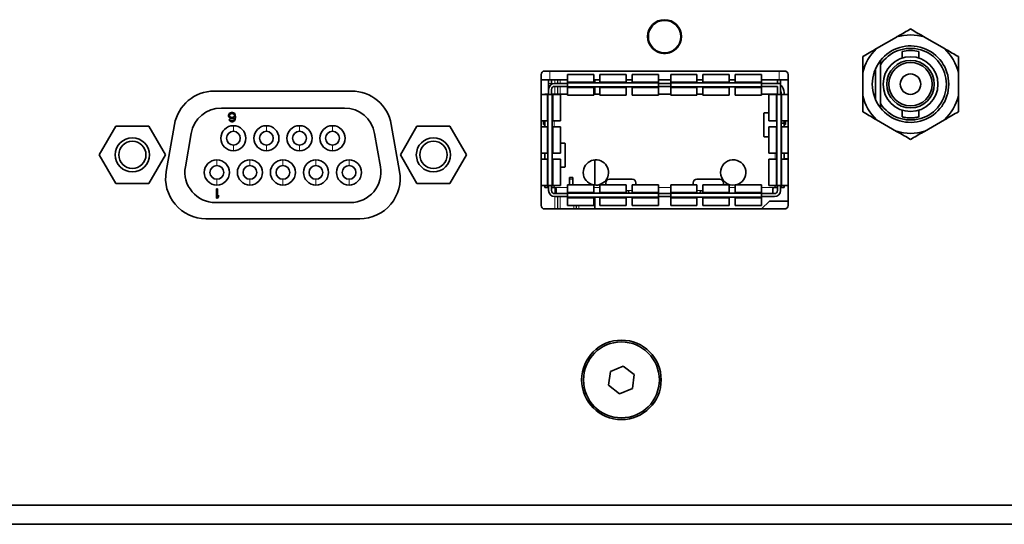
# Model space of a CAD drawing. Header units: millimetres. Extents: x 0 to 1118, y 0 to 864.
# Tile 169 of 200: x 896 to 923, y 450 to 464. Entities that reach past the tile are written whole.
import ezdxf

# ---------------------------------------------------------------- set-up
doc = ezdxf.new("R2010")
doc.units = ezdxf.units.MM

msp = doc.modelspace()

# ---------------------------------------------------------------- linework, layer by layer
at = {"color": 7, "linetype": 'Continuous', "lineweight": 18}
for p, q in [((913.227, 464.286), (913.227, 464.286)), ((913.254, 464.305), (913.256, 464.299)), ((913.302, 464.325), (913.297, 464.33)), ((913.327, 464.344), (913.327, 464.344)), ((913.971, 463.972), (913.972, 463.972)), ((913.975, 463.939), (913.969, 463.94)), ((913.969, 463.887), (913.975, 463.889)), ((913.971, 463.856), (913.972, 463.856)), ((913.227, 463.542), (913.227, 463.542)), ((913.256, 463.529), (913.254, 463.523)), ((913.297, 463.498), (913.302, 463.502)), ((913.327, 463.484), (913.327, 463.484)), ((910.333, 462.717), (910.333, 462.959)), ((916.683, 462.717), (916.683, 462.959)), ((910.301, 462.617), (910.384, 462.617)), ((910.477, 462.717), (910.477, 462.617)), ((910.544, 462.617), (910.544, 462.717)), ((910.556, 462.717), (910.556, 462.617)), ((910.623, 462.617), (910.623, 462.717)), ((910.826, 462.657), (911.553, 462.657)), ((911.719, 462.657), (912.446, 462.657)), ((912.613, 462.657), (913.339, 462.657)), ((913.679, 462.657), (914.406, 462.657)), ((914.573, 462.657), (915.299, 462.657)), ((915.466, 462.657), (916.193, 462.657)), ((910.477, 462.534), (910.477, 462.317)), ((910.544, 462.317), (910.544, 462.534)), ((910.556, 462.534), (910.556, 462.317)), ((910.623, 462.317), (910.623, 462.534)), ((911.553, 462.494), (910.826, 462.494)), ((912.446, 462.494), (911.719, 462.494)), ((913.339, 462.494), (912.613, 462.494)), ((914.406, 462.494), (913.679, 462.494)), ((915.299, 462.494), (914.573, 462.494)), ((916.193, 462.494), (915.466, 462.494)), ((910.26, 461.581), (910.26, 462.307)), ((910.425, 462.307), (910.425, 461.581)), ((910.451, 462.317), (910.451, 462.307)), ((916.568, 462.307), (916.568, 462.317)), ((916.594, 461.581), (916.594, 462.307)), ((916.758, 462.307), (916.758, 461.581)), ((910.451, 461.581), (910.451, 461.414)), ((901.579, 461.447), (901.579, 461.291)), ((902.493, 461.447), (902.493, 461.291)), ((903.408, 461.447), (903.408, 461.291)), ((904.322, 461.447), (904.322, 461.291)), ((910.26, 460.687), (910.26, 461.414)), ((910.425, 461.414), (910.425, 460.687)), ((916.594, 460.687), (916.594, 461.414)), ((916.758, 461.414), (916.758, 460.687)), ((901.579, 460.91), (901.579, 460.753)), ((902.493, 460.91), (902.493, 460.753)), ((903.408, 460.91), (903.408, 460.753)), ((904.322, 460.91), (904.322, 460.753)), ((901.122, 460.499), (901.122, 460.342)), ((902.036, 460.499), (902.036, 460.342)), ((902.95, 460.499), (902.95, 460.342)), ((903.865, 460.499), (903.865, 460.342)), ((904.779, 460.499), (904.779, 460.342)), ((910.26, 459.794), (910.26, 460.521)), ((910.425, 460.521), (910.425, 459.794)), ((916.568, 460.521), (916.568, 460.687)), ((916.594, 459.794), (916.594, 460.521)), ((916.758, 460.521), (916.758, 459.794)), ((901.122, 459.961), (901.122, 459.805)), ((902.036, 459.961), (902.036, 459.805)), ((902.95, 459.961), (902.95, 459.805)), ((903.865, 459.961), (903.865, 459.805)), ((904.779, 459.961), (904.779, 459.805)), ((910.884, 459.971), (910.968, 459.971)), ((910.451, 459.794), (910.451, 459.734)), ((910.468, 459.734), (910.826, 459.734)), ((910.477, 459.732), (910.477, 459.567)), ((910.826, 459.607), (911.553, 459.607)), ((911.553, 459.734), (911.719, 459.734)), ((911.719, 459.607), (912.446, 459.607)), ((912.613, 459.651), (912.446, 459.651)), ((912.613, 459.607), (913.339, 459.607)), ((913.339, 459.734), (913.679, 459.734)), ((913.679, 459.607), (914.406, 459.607)), ((914.573, 459.651), (914.406, 459.651)), ((914.573, 459.607), (915.299, 459.607)), ((915.299, 459.734), (915.466, 459.734)), ((915.466, 459.607), (916.193, 459.607)), ((916.193, 459.734), (916.551, 459.734)), ((916.568, 459.734), (916.568, 459.794)), ((910.477, 459.484), (910.477, 459.142)), ((910.544, 459.142), (910.544, 459.484)), ((910.556, 459.484), (910.556, 459.142)), ((910.623, 459.142), (910.623, 459.484)), ((911.553, 459.444), (910.826, 459.444)), ((912.446, 459.444), (911.719, 459.444)), ((913.339, 459.444), (912.613, 459.444)), ((914.406, 459.444), (913.679, 459.444)), ((915.299, 459.444), (914.573, 459.444)), ((916.193, 459.444), (915.466, 459.444)), ((910.996, 459.242), (910.996, 459.142)), ((911.063, 459.142), (911.063, 459.242)), ((911.075, 459.242), (911.075, 459.142)), ((911.142, 459.142), (911.142, 459.242))]:
    msp.add_line(p, q, dxfattribs=at)
at = {"color": 7, "linetype": 'Continuous', "lineweight": 35}
for p, q in [((919.931, 463.901), (919.378, 463.582)), ((921.254, 463.582), (920.701, 463.901)), ((920.083, 463.499), (920.083, 463.317)), ((920.549, 463.317), (920.549, 463.5)), ((919.483, 463.248), (919.483, 463.133)), ((916.827, 462.959), (910.194, 462.959)), ((918.993, 462.915), (918.993, 462.276)), ((919.349, 463.026), (919.349, 462.165)), ((919.483, 463.133), (919.483, 462.058)), ((921.639, 462.276), (921.639, 462.915)), ((910.094, 462.859), (910.094, 459.242)), ((910.333, 462.717), (910.094, 462.717)), ((910.301, 462.617), (910.301, 462.717)), ((910.301, 462.451), (910.301, 462.617)), ((910.826, 462.717), (910.333, 462.717)), ((910.384, 462.617), (910.384, 462.717)), ((910.384, 462.595), (910.384, 462.617)), ((910.826, 462.617), (910.468, 462.617)), ((911.553, 462.859), (910.826, 462.859)), ((910.826, 462.859), (910.826, 462.657)), ((910.826, 462.657), (910.826, 462.632)), ((910.826, 462.632), (913.339, 462.632)), ((910.826, 462.632), (910.826, 462.519)), ((911.553, 462.657), (911.553, 462.859)), ((911.719, 462.717), (911.553, 462.717)), ((911.553, 462.632), (911.553, 462.657)), ((911.576, 462.717), (911.576, 462.632)), ((912.446, 462.859), (911.719, 462.859)), ((911.719, 462.859), (911.719, 462.657)), ((911.719, 462.657), (911.719, 462.632)), ((912.446, 462.657), (912.446, 462.859)), ((912.613, 462.717), (912.446, 462.717)), ((912.446, 462.632), (912.446, 462.657)), ((913.339, 462.859), (912.613, 462.859)), ((912.613, 462.859), (912.613, 462.657)), ((912.613, 462.657), (912.613, 462.632)), ((913.339, 462.657), (913.339, 462.859)), ((913.679, 462.717), (913.339, 462.717)), ((913.339, 462.657), (913.339, 462.632)), ((913.339, 462.519), (913.339, 462.632)), ((913.679, 462.617), (913.339, 462.617)), ((914.406, 462.859), (913.679, 462.859)), ((913.679, 462.859), (913.679, 462.657)), ((913.679, 462.657), (913.679, 462.632)), ((913.679, 462.632), (913.679, 462.519)), ((913.679, 462.632), (916.193, 462.632)), ((914.406, 462.657), (914.406, 462.859)), ((914.573, 462.717), (914.406, 462.717)), ((914.406, 462.632), (914.406, 462.657)), ((915.299, 462.859), (914.573, 462.859)), ((914.573, 462.859), (914.573, 462.657)), ((914.573, 462.657), (914.573, 462.632)), ((915.299, 462.657), (915.299, 462.859)), ((915.466, 462.717), (915.299, 462.717)), ((915.299, 462.632), (915.299, 462.657)), ((916.193, 462.859), (915.466, 462.859)), ((915.466, 462.859), (915.466, 462.657)), ((915.466, 462.657), (915.466, 462.632)), ((916.193, 462.657), (916.193, 462.859)), ((916.683, 462.717), (916.193, 462.717)), ((916.193, 462.657), (916.193, 462.632)), ((916.193, 462.519), (916.193, 462.632)), ((916.718, 462.617), (916.193, 462.617)), ((916.634, 462.617), (916.634, 462.717)), ((916.927, 462.717), (916.683, 462.717)), ((916.718, 462.717), (916.718, 462.617)), ((916.718, 462.307), (916.718, 462.617)), ((916.927, 459.242), (916.927, 462.859)), ((904.849, 462.406), (901.05, 462.406)), ((910.301, 462.451), (910.301, 462.307)), ((910.384, 462.307), (910.384, 462.451)), ((910.826, 462.534), (910.468, 462.534)), ((910.826, 462.519), (913.339, 462.519)), ((910.826, 462.494), (910.826, 462.519)), ((910.826, 462.494), (910.826, 462.292)), ((911.553, 462.494), (911.553, 462.519)), ((911.553, 462.292), (911.553, 462.494)), ((911.576, 462.519), (911.576, 462.317)), ((911.719, 462.519), (911.719, 462.494)), ((911.719, 462.494), (911.719, 462.292)), ((912.446, 462.494), (912.446, 462.519)), ((912.446, 462.292), (912.446, 462.494)), ((912.613, 462.519), (912.613, 462.494)), ((912.613, 462.494), (912.613, 462.292)), ((913.679, 462.534), (913.339, 462.534)), ((913.339, 462.519), (913.339, 462.494)), ((913.339, 462.494), (913.339, 462.292)), ((913.679, 462.519), (916.193, 462.519)), ((913.679, 462.494), (913.679, 462.519)), ((913.679, 462.494), (913.679, 462.292)), ((914.406, 462.494), (914.406, 462.519)), ((914.406, 462.292), (914.406, 462.494)), ((914.573, 462.519), (914.573, 462.494)), ((914.573, 462.494), (914.573, 462.292)), ((915.299, 462.494), (915.299, 462.519)), ((915.299, 462.292), (915.299, 462.494)), ((915.466, 462.519), (915.466, 462.494)), ((915.466, 462.494), (915.466, 462.292)), ((916.634, 462.534), (916.193, 462.534)), ((916.193, 462.519), (916.193, 462.494)), ((916.193, 462.494), (916.193, 462.292)), ((916.634, 462.534), (916.634, 462.307)), ((916.734, 462.342), (916.718, 462.342)), ((916.734, 462.307), (916.734, 462.367)), ((916.818, 462.367), (916.818, 462.307)), ((910.26, 462.307), (910.094, 462.307)), ((910.201, 462.317), (910.284, 462.317)), ((910.201, 462.307), (910.201, 462.317)), ((910.26, 462.307), (910.284, 462.307)), ((910.284, 462.317), (910.284, 462.307)), ((910.284, 462.317), (910.301, 462.317)), ((910.284, 459.794), (910.284, 462.307)), ((910.401, 462.307), (910.284, 462.307)), ((910.384, 462.317), (910.451, 462.317)), ((910.401, 459.794), (910.401, 462.307)), ((910.401, 462.307), (910.425, 462.307)), ((910.425, 462.307), (910.626, 462.307)), ((910.826, 462.317), (910.451, 462.317)), ((910.626, 461.581), (910.626, 462.307)), ((910.826, 462.292), (911.553, 462.292)), ((911.719, 462.317), (911.553, 462.317)), ((911.719, 462.292), (912.446, 462.292)), ((912.613, 462.292), (913.339, 462.292)), ((913.679, 462.317), (913.339, 462.317)), ((913.679, 462.292), (914.406, 462.292)), ((914.573, 462.317), (914.406, 462.317)), ((914.573, 462.292), (915.299, 462.292)), ((915.466, 462.292), (916.193, 462.292)), ((916.568, 462.317), (916.193, 462.317)), ((916.393, 462.307), (916.393, 461.581)), ((916.594, 462.307), (916.393, 462.307)), ((916.568, 462.317), (916.634, 462.317)), ((916.594, 462.307), (916.618, 462.307)), ((916.734, 462.307), (916.618, 462.307)), ((916.618, 459.794), (916.618, 462.307)), ((916.734, 459.794), (916.734, 462.307)), ((916.734, 462.307), (916.758, 462.307)), ((916.758, 462.307), (916.927, 462.307)), ((919.483, 462.058), (919.483, 461.943)), ((901.247, 461.933), (904.654, 461.933)), ((901.458, 461.768), (901.474, 461.79)), ((901.474, 461.79), (901.501, 461.806)), ((901.501, 461.806), (901.527, 461.811)), ((901.506, 461.779), (901.522, 461.784)), ((901.522, 461.784), (901.559, 461.784)), ((901.527, 461.811), (901.553, 461.811)), ((901.553, 461.811), (901.58, 461.806)), ((901.559, 461.784), (901.575, 461.779)), ((901.58, 461.806), (901.606, 461.79)), ((901.606, 461.79), (901.622, 461.768)), ((916.393, 461.801), (916.265, 461.801)), ((920.083, 461.874), (920.083, 461.692)), ((920.549, 461.691), (920.549, 461.874)), ((901.448, 461.741), (901.458, 461.768)), ((901.448, 461.714), (901.448, 461.741)), ((901.458, 461.687), (901.448, 461.714)), ((901.474, 461.671), (901.458, 461.687)), ((901.463, 461.6), (901.458, 461.617)), ((901.458, 461.617), (901.485, 461.617)), ((901.479, 461.579), (901.463, 461.6)), ((901.474, 461.736), (901.479, 461.752)), ((901.474, 461.719), (901.474, 461.736)), ((901.479, 461.703), (901.474, 461.719)), ((901.501, 461.655), (901.474, 461.671)), ((901.479, 461.752), (901.49, 461.768)), ((901.49, 461.692), (901.479, 461.703)), ((901.506, 461.563), (901.479, 461.579)), ((901.485, 461.617), (901.495, 461.6)), ((901.49, 461.768), (901.506, 461.779)), ((901.506, 461.682), (901.49, 461.692)), ((901.495, 461.6), (901.511, 461.59)), ((901.527, 461.649), (901.501, 461.655)), ((901.522, 461.676), (901.506, 461.682)), ((901.532, 461.557), (901.506, 461.563)), ((901.511, 461.59), (901.527, 461.584)), ((901.559, 461.676), (901.522, 461.676)), ((901.553, 461.649), (901.527, 461.649)), ((901.527, 461.584), (901.559, 461.584)), ((901.553, 461.557), (901.532, 461.557)), ((901.58, 461.655), (901.553, 461.649)), ((901.58, 461.563), (901.553, 461.557)), ((901.575, 461.682), (901.559, 461.676)), ((901.559, 461.584), (901.575, 461.59)), ((901.575, 461.779), (901.59, 461.768)), ((901.59, 461.692), (901.575, 461.682)), ((901.575, 461.59), (901.59, 461.6)), ((901.612, 461.676), (901.58, 461.655)), ((901.606, 461.579), (901.58, 461.563)), ((901.59, 461.768), (901.601, 461.752)), ((901.601, 461.703), (901.59, 461.692)), ((901.59, 461.6), (901.601, 461.617)), ((901.601, 461.752), (901.606, 461.736)), ((901.606, 461.719), (901.601, 461.703)), ((901.601, 461.617), (901.606, 461.633)), ((901.606, 461.736), (901.606, 461.719)), ((901.606, 461.633), (901.612, 461.665)), ((901.622, 461.6), (901.606, 461.579)), ((901.612, 461.665), (901.612, 461.676)), ((901.622, 461.768), (901.633, 461.741)), ((901.633, 461.628), (901.622, 461.6)), ((901.633, 461.741), (901.638, 461.703)), ((901.638, 461.665), (901.633, 461.628)), ((901.638, 461.703), (901.638, 461.665)), ((910.094, 461.581), (910.26, 461.581)), ((910.164, 461.484), (910.164, 461.581)), ((910.201, 461.581), (910.201, 461.414)), ((910.26, 461.581), (910.284, 461.581)), ((910.401, 461.581), (910.425, 461.581)), ((910.425, 461.581), (910.626, 461.581)), ((916.256, 461.177), (916.256, 461.757)), ((916.393, 461.581), (916.594, 461.581)), ((916.594, 461.581), (916.618, 461.581)), ((916.758, 461.581), (916.734, 461.581)), ((916.734, 461.517), (916.818, 461.517)), ((916.758, 461.581), (916.927, 461.581)), ((916.818, 461.581), (916.818, 461.517)), ((916.818, 461.414), (916.818, 461.517)), ((916.854, 461.484), (916.854, 461.581)), ((919.378, 461.609), (919.931, 461.29)), ((920.701, 461.29), (921.254, 461.609)), ((898.327, 461.431), (897.87, 460.639)), ((899.241, 461.431), (898.327, 461.431)), ((899.698, 460.639), (899.241, 461.431)), ((899.951, 461.483), (899.722, 460.183)), ((906.178, 460.183), (905.948, 461.483)), ((906.658, 461.431), (906.201, 460.639)), ((907.572, 461.431), (906.658, 461.431)), ((908.029, 460.639), (907.572, 461.431)), ((910.26, 461.414), (910.094, 461.414)), ((910.201, 461.484), (910.164, 461.484)), ((910.284, 461.414), (910.26, 461.414)), ((910.425, 461.414), (910.401, 461.414)), ((910.626, 461.414), (910.425, 461.414)), ((910.626, 460.687), (910.626, 461.414)), ((916.393, 461.414), (916.393, 460.687)), ((916.594, 461.414), (916.393, 461.414)), ((916.618, 461.414), (916.594, 461.414)), ((916.734, 461.414), (916.758, 461.414)), ((916.927, 461.414), (916.758, 461.414)), ((916.818, 461.484), (916.854, 461.484)), ((900.251, 460.312), (900.413, 461.234)), ((905.488, 461.234), (905.65, 460.312)), ((910.753, 460.967), (910.626, 460.967)), ((916.265, 461.134), (916.393, 461.134)), ((910.763, 460.924), (910.763, 460.344)), ((897.87, 460.639), (898.327, 459.848)), ((899.241, 459.848), (899.698, 460.639)), ((906.201, 460.639), (906.658, 459.848)), ((907.572, 459.848), (908.029, 460.639)), ((910.094, 460.687), (910.26, 460.687)), ((910.26, 460.521), (910.094, 460.521)), ((910.201, 460.687), (910.201, 460.521)), ((910.26, 460.687), (910.284, 460.687)), ((910.284, 460.521), (910.26, 460.521)), ((910.401, 460.687), (910.425, 460.687)), ((910.425, 460.521), (910.401, 460.521)), ((910.425, 460.687), (910.626, 460.687)), ((910.626, 460.521), (910.425, 460.521)), ((910.626, 459.794), (910.626, 460.521)), ((911.576, 460.499), (911.576, 459.802)), ((916.393, 460.687), (916.594, 460.687)), ((916.393, 460.521), (916.393, 459.794)), ((916.594, 460.521), (916.393, 460.521)), ((916.594, 460.687), (916.618, 460.687)), ((916.618, 460.521), (916.594, 460.521)), ((916.758, 460.687), (916.734, 460.687)), ((916.734, 460.521), (916.758, 460.521)), ((916.758, 460.687), (916.927, 460.687)), ((916.927, 460.521), (916.758, 460.521)), ((916.818, 460.521), (916.818, 460.687)), ((916.927, 460.526), (916.818, 460.526)), ((910.626, 460.301), (910.753, 460.301)), ((910.884, 460.014), (910.968, 460.014)), ((910.884, 459.971), (910.884, 460.014)), ((910.884, 459.809), (910.884, 459.971)), ((910.968, 459.971), (910.968, 460.014)), ((910.968, 459.971), (910.968, 459.809)), ((912.616, 459.967), (911.983, 459.967)), ((915.036, 459.967), (914.403, 459.967)), ((898.327, 459.848), (899.241, 459.848)), ((901.109, 459.441), (901.109, 459.695)), ((901.109, 459.695), (901.141, 459.695)), ((901.141, 459.695), (901.141, 459.484)), ((906.658, 459.848), (907.572, 459.848)), ((910.094, 459.794), (910.26, 459.794)), ((910.201, 459.734), (910.201, 459.794)), ((910.201, 459.734), (910.284, 459.734)), ((910.26, 459.794), (910.284, 459.794)), ((910.284, 459.794), (910.401, 459.794)), ((910.284, 459.794), (910.284, 459.734)), ((910.301, 459.734), (910.284, 459.734)), ((910.301, 459.794), (910.301, 459.651)), ((910.384, 459.651), (910.384, 459.794)), ((910.451, 459.734), (910.384, 459.734)), ((910.425, 459.794), (910.401, 459.794)), ((910.425, 459.794), (910.626, 459.794)), ((910.451, 459.734), (910.468, 459.734)), ((910.511, 459.573), (910.511, 459.691)), ((911.553, 459.809), (910.826, 459.809)), ((910.826, 459.809), (910.826, 459.607)), ((910.826, 459.607), (910.826, 459.582)), ((911.553, 459.607), (911.553, 459.809)), ((911.553, 459.582), (911.553, 459.607)), ((912.446, 459.809), (911.719, 459.809)), ((911.719, 459.809), (911.719, 459.607)), ((911.719, 459.607), (911.719, 459.582)), ((911.883, 459.867), (911.883, 459.809)), ((912.446, 459.607), (912.446, 459.809)), ((912.446, 459.582), (912.446, 459.607)), ((913.339, 459.809), (912.613, 459.809)), ((912.613, 459.809), (912.613, 459.607)), ((912.613, 459.607), (912.613, 459.582)), ((912.716, 459.809), (912.716, 459.867)), ((913.339, 459.607), (913.339, 459.809)), ((913.339, 459.607), (913.339, 459.582)), ((914.406, 459.809), (913.679, 459.809)), ((913.679, 459.809), (913.679, 459.607)), ((913.679, 459.607), (913.679, 459.582)), ((914.303, 459.867), (914.303, 459.809)), ((914.406, 459.607), (914.406, 459.809)), ((914.406, 459.582), (914.406, 459.607)), ((915.299, 459.809), (914.573, 459.809)), ((914.573, 459.809), (914.573, 459.607)), ((914.573, 459.607), (914.573, 459.582)), ((915.136, 459.809), (915.136, 459.867)), ((915.299, 459.607), (915.299, 459.809)), ((915.299, 459.582), (915.299, 459.607)), ((916.193, 459.809), (915.466, 459.809)), ((915.466, 459.809), (915.466, 459.607)), ((915.466, 459.607), (915.466, 459.582)), ((916.193, 459.607), (916.193, 459.809)), ((916.193, 459.607), (916.193, 459.582)), ((916.393, 459.794), (916.594, 459.794)), ((916.508, 459.691), (916.508, 459.573)), ((916.551, 459.734), (916.568, 459.734)), ((916.568, 459.734), (916.634, 459.734)), ((916.594, 459.794), (916.618, 459.794)), ((916.618, 459.794), (916.734, 459.794)), ((916.634, 459.794), (916.634, 459.651)), ((916.718, 459.651), (916.718, 459.794)), ((916.718, 459.734), (916.734, 459.734)), ((916.758, 459.794), (916.734, 459.794)), ((916.734, 459.734), (916.734, 459.794)), ((916.734, 459.734), (916.818, 459.734)), ((916.758, 459.794), (916.927, 459.794)), ((916.818, 459.734), (916.818, 459.794)), ((901.141, 459.441), (901.109, 459.441)), ((901.141, 459.484), (901.172, 459.522)), ((901.172, 459.478), (901.141, 459.441)), ((901.172, 459.522), (901.172, 459.478)), ((910.468, 459.567), (910.826, 459.567)), ((910.468, 459.484), (910.826, 459.484)), ((910.826, 459.582), (913.339, 459.582)), ((910.826, 459.582), (910.826, 459.469)), ((910.826, 459.469), (913.339, 459.469)), ((910.826, 459.444), (910.826, 459.469)), ((910.826, 459.444), (910.826, 459.242)), ((911.553, 459.469), (911.553, 459.444)), ((911.553, 459.242), (911.553, 459.444)), ((911.576, 459.469), (911.576, 459.142)), ((911.719, 459.444), (911.719, 459.469)), ((911.719, 459.444), (911.719, 459.242)), ((912.446, 459.469), (912.446, 459.444)), ((912.446, 459.242), (912.446, 459.444)), ((912.613, 459.444), (912.613, 459.469)), ((912.613, 459.444), (912.613, 459.242)), ((913.339, 459.469), (913.339, 459.582)), ((913.339, 459.567), (913.679, 459.567)), ((913.339, 459.484), (913.679, 459.484)), ((913.339, 459.469), (913.339, 459.444)), ((913.339, 459.444), (913.339, 459.242)), ((913.679, 459.582), (913.679, 459.469)), ((913.679, 459.582), (916.193, 459.582)), ((913.679, 459.469), (916.193, 459.469)), ((913.679, 459.444), (913.679, 459.469)), ((913.679, 459.444), (913.679, 459.242)), ((914.406, 459.469), (914.406, 459.444)), ((914.406, 459.242), (914.406, 459.444)), ((914.573, 459.444), (914.573, 459.469)), ((914.573, 459.444), (914.573, 459.242)), ((915.299, 459.469), (915.299, 459.444)), ((915.299, 459.242), (915.299, 459.444)), ((915.466, 459.444), (915.466, 459.469)), ((915.466, 459.444), (915.466, 459.242)), ((916.193, 459.469), (916.193, 459.582)), ((916.193, 459.567), (916.551, 459.567)), ((916.193, 459.484), (916.551, 459.484)), ((916.193, 459.469), (916.193, 459.444)), ((916.193, 459.444), (916.193, 459.242)), ((916.193, 459.142), (916.41, 459.359)), ((916.41, 459.359), (916.927, 459.359)), ((904.816, 459.319), (901.084, 459.319)), ((910.194, 459.142), (916.827, 459.142)), ((910.826, 459.242), (911.553, 459.242)), ((911.719, 459.242), (912.446, 459.242)), ((912.613, 459.242), (913.339, 459.242)), ((913.679, 459.242), (914.406, 459.242)), ((914.573, 459.242), (915.299, 459.242)), ((915.466, 459.242), (916.193, 459.242)), ((900.821, 458.873), (905.078, 458.873)), ((912.367, 454.792), (912.011, 454.645)), ((912.672, 454.557), (912.367, 454.792)), ((912.011, 454.645), (911.96, 454.264)), ((912.621, 454.176), (912.672, 454.557)), ((911.96, 454.264), (912.266, 454.029)), ((912.266, 454.029), (912.621, 454.176)), ((855.25, 450.947), (947.25, 450.947)), ((855.25, 450.414), (947.25, 450.414))]:
    msp.add_line(p, q, dxfattribs=at)
at = {"color": 7, "linetype": 'Continuous', "lineweight": 18, "flags": 128}
for points in [[(913.229, 464.288), (913.229, 464.287), (913.227, 464.286)], [(913.327, 464.344), (913.325, 464.343), (913.324, 464.343)], [(913.971, 463.972), (913.972, 463.969), (913.972, 463.969)], [(913.229, 463.54), (913.229, 463.54), (913.227, 463.542)], [(913.324, 463.485), (913.325, 463.485), (913.327, 463.484)]]:
    msp.add_lwpolyline(points, dxfattribs=at)
at = {"color": 7, "linetype": 'Continuous', "lineweight": 35, "flags": 128}
msp.add_lwpolyline([(910.826, 459.571), (910.817, 459.569), (910.801, 459.567)], dxfattribs=at)
at = {"color": 7, "linetype": 'Continuous', "lineweight": 35}
for centre, radius in [((913.509, 463.914), 0.467), ((920.316, 462.596), 0.758), ((920.316, 462.596), 0.658), ((920.316, 462.596), 0.6), ((920.316, 462.596), 0.283), ((898.784, 460.639), 0.474), ((898.784, 460.639), 0.377), ((907.115, 460.639), 0.474), ((907.115, 460.639), 0.377), ((912.316, 454.411), 1.1), ((912.316, 454.411), 1.05)]:
    msp.add_circle(centre, radius, dxfattribs=at)
at = {"color": 7, "linetype": 'Continuous', "lineweight": 18}
for radius in [0.455, 0.439]:
    msp.add_circle((913.509, 463.914), radius, dxfattribs=at)
for centre, radius, start, end in [((913.509, 463.914), 0.466, 127.117, 232.883), ((912.687, 462.79), 1.59, 69.8274, 70.135), ((913.225, 464.296), 0.0167, 306.5519, 2.0557), ((913.259, 464.301), 0.00381, 212.0946, 250.8518), ((913.298, 464.324), 0.00381, 349.1482, 27.9054), ((913.319, 464.35), 0.0167, 237.945, 293.448), ((913.509, 463.914), 0.466, 7.117, 112.883), ((912.946, 465.187), 1.59, 309.8274, 310.135), ((913.982, 463.968), 0.0167, 186.552, 242.054), ((913.982, 463.86), 0.0167, 117.9472, 173.448), ((913.969, 463.936), 0.00381, 92.0946, 130.8518), ((913.969, 463.891), 0.00381, 229.1482, 267.9054), ((912.685, 465.043), 1.596, 289.8656, 290.172), ((913.225, 463.531), 0.0167, 357.9444, 53.4481), ((913.298, 463.504), 0.00381, 332.0946, 10.8518), ((913.319, 463.477), 0.0167, 66.5519, 122.0558)]:
    msp.add_arc(centre, radius, start, end, dxfattribs=at)
at = {"color": 7, "linetype": 'Continuous', "lineweight": 35}
for centre, radius, start, end in [((913.509, 463.914), 0.466, 247.117, 352.883), ((920.316, 462.596), 1.361, 73.5697, 106.4303), ((920.316, 462.596), 1.361, 133.5697, 166.4303), ((920.316, 462.596), 1.058, 218.0567, 141.9433), ((920.316, 462.596), 0.992, 212.8244, 147.1756), ((920.316, 462.596), 0.933, 75.7188, 104.4777), ((920.316, 462.596), 1.361, 13.5697, 46.4303), ((920.316, 462.596), 1.058, 142.4503, 218.0567), ((910.194, 462.859), 0.1, 90, 180), ((916.827, 462.859), 0.1, 0, 90), ((910.468, 462.451), 0.167, 90, 180), ((901.05, 461.289), 1.117, 90, 170), ((904.849, 461.289), 1.117, 10, 90), ((910.468, 462.451), 0.0833, 90, 180), ((916.568, 462.367), 0.167, 66.4218, 90), ((916.568, 462.367), 0.25, 0, 53.1301), ((916.568, 462.367), 0.167, 0, 25.8419), ((920.316, 462.596), 1.361, 193.5697, 226.4303), ((920.316, 462.596), 1.361, 313.5697, 346.4303), ((901.247, 461.087), 0.847, 90, 170), ((904.654, 461.087), 0.847, 10, 90), ((916.311, 461.767), 0.0562, 143.9899, 190.5357), ((901.579, 461.1), 0.347, 90, 270), ((901.579, 461.1), 0.191, 90, 270), ((901.579, 461.1), 0.347, 270, 90), ((901.579, 461.1), 0.191, 270, 90), ((902.493, 461.1), 0.347, 90, 270), ((902.493, 461.1), 0.191, 90, 270), ((902.493, 461.1), 0.347, 270, 90), ((902.493, 461.1), 0.191, 270, 90), ((903.408, 461.1), 0.347, 90, 270), ((903.408, 461.1), 0.191, 90, 270), ((903.408, 461.1), 0.347, 270, 90), ((903.408, 461.1), 0.191, 270, 90), ((904.322, 461.1), 0.347, 90, 270), ((904.322, 461.1), 0.191, 90, 270), ((904.322, 461.1), 0.347, 270, 90), ((904.322, 461.1), 0.191, 270, 90), ((920.316, 462.596), 1.361, 253.5697, 286.4303), ((910.707, 460.934), 0.0566, 349.5295, 35.6976), ((916.311, 461.167), 0.0562, 169.4643, 216.0101), ((901.122, 460.152), 0.347, 90, 270), ((901.122, 460.152), 0.347, 270, 90), ((902.036, 460.152), 0.347, 90, 270), ((902.036, 460.152), 0.347, 270, 90), ((902.95, 460.152), 0.347, 90, 270), ((902.95, 460.152), 0.347, 270, 90), ((903.865, 460.152), 0.347, 90, 270), ((903.865, 460.152), 0.347, 270, 90), ((904.779, 460.152), 0.347, 90, 270), ((904.779, 460.152), 0.347, 270, 90), ((911.609, 460.151), 0.35, 260.6825, 180), ((915.409, 460.151), 0.35, 282.5279, 180), ((900.821, 459.989), 1.117, 170, 270), ((901.084, 460.165), 0.847, 170, 270), ((901.122, 460.152), 0.19, 90, 270), ((901.122, 460.152), 0.19, 270, 90), ((902.036, 460.152), 0.19, 90, 270), ((902.036, 460.152), 0.19, 270, 90), ((902.95, 460.152), 0.19, 90, 270), ((902.95, 460.152), 0.19, 270, 90), ((903.865, 460.152), 0.19, 90, 270), ((903.865, 460.152), 0.19, 270, 90), ((904.779, 460.152), 0.19, 90, 270), ((904.779, 460.152), 0.19, 270, 90), ((904.816, 460.165), 0.847, 270, 10), ((905.078, 459.989), 1.117, 270, 10), ((910.707, 460.334), 0.0566, 324.3024, 10.4705), ((911.609, 460.151), 0.35, 180, 257.4721), ((915.409, 460.151), 0.35, 180, 279.3175), ((911.983, 459.867), 0.1, 90, 180), ((912.616, 459.867), 0.1, 0, 90), ((914.403, 459.867), 0.1, 90, 180), ((915.036, 459.867), 0.1, 360, 90), ((910.468, 459.651), 0.167, 180, 270), ((910.468, 459.651), 0.0833, 180, 270), ((916.551, 459.651), 0.167, 270, 0), ((916.551, 459.651), 0.0833, 270, 0), ((910.194, 459.242), 0.1, 180, 270), ((916.827, 459.242), 0.1, 270, 0)]:
    msp.add_arc(centre, radius, start, end, dxfattribs=at)
at = {"color": 7, "linetype": 'Continuous', "lineweight": 18}
for centre, major_axis, start_param, end_param in [((913.509, 463.913), (-0.231, 0.4), 6.225992, 6.340379), ((913.508, 463.914), (0.462, 0), 6.225992, 6.340379), ((913.509, 463.915), (0.231, 0.4), 3.084399, 3.198786)]:
    msp.add_ellipse(centre, major_axis=major_axis, ratio=0.999578, start_param=start_param, end_param=end_param, dxfattribs=at)
for points, knots in [([(913.258, 464.298), (913.256, 464.296), (913.252, 464.294), (913.247, 464.29), (913.242, 464.287), (913.237, 464.283), (913.235, 464.283), (913.235, 464.283), (913.235, 464.283)], [0, 0, 0, 0, 0.106203, 0.213089, 0.349307, 0.572631, 0.997278, 1, 1, 1, 1]), ([(913.307, 464.339), (913.309, 464.337), (913.31, 464.335), (913.309, 464.332), (913.308, 464.329), (913.306, 464.328), (913.305, 464.327), (913.304, 464.326), (913.302, 464.326), (913.302, 464.326), (913.302, 464.325)], [0, 0, 0, 0, 0.481674, 0.669596, 0.834049, 0.880384, 0.911463, 0.948744, 0.981439, 1, 1, 1, 1]), ([(913.326, 464.335), (913.325, 464.335), (913.325, 464.334), (913.32, 464.332), (913.315, 464.329), (913.309, 464.326), (913.305, 464.324), (913.302, 464.323), (913.302, 464.323)], [0, 0, 0, 0, 0.418026, 0.594815, 0.771695, 0.873161, 0.974276, 1, 1, 1, 1]), ([(913.965, 463.862), (913.965, 463.862), (913.965, 463.863), (913.965, 463.869), (913.965, 463.874), (913.966, 463.881), (913.966, 463.885), (913.966, 463.888), (913.966, 463.888)], [0, 0, 0, 0, 0.4180259, 0.5948154, 0.7716952, 0.8731613, 0.9742761, 1, 1, 1, 1]), ([(913.966, 463.888), (913.967, 463.9), (913.967, 463.917), (913.967, 463.933), (913.966, 463.939)], [0, 0, 0, 0, 0.655623, 1, 1, 1, 1]), ([(913.241, 463.527), (913.242, 463.529), (913.243, 463.531), (913.247, 463.532), (913.249, 463.532), (913.251, 463.532), (913.253, 463.531), (913.254, 463.53), (913.255, 463.529), (913.256, 463.529), (913.256, 463.529)], [0, 0, 0, 0, 0.481674, 0.669596, 0.834049, 0.880384, 0.911463, 0.948744, 0.981439, 1, 1, 1, 1]), ([(913.258, 463.53), (913.267, 463.524), (913.282, 463.515), (913.297, 463.507), (913.302, 463.505)], [0, 0, 0, 0, 0.655623, 1, 1, 1, 1]), ([(913.302, 463.505), (913.304, 463.504), (913.308, 463.502), (913.313, 463.499), (913.319, 463.496), (913.325, 463.494), (913.326, 463.493), (913.326, 463.493), (913.326, 463.493)], [0, 0, 0, 0, 0.106203, 0.213089, 0.349307, 0.572631, 0.997278, 1, 1, 1, 1]), ([(912.492, 459.644), (912.493, 459.641), (912.494, 459.634), (912.496, 459.628), (912.498, 459.625)], [0, 0, 0, 0, 0.515573, 1, 1, 1, 1]), ([(914.521, 459.625), (914.522, 459.628), (914.525, 459.634), (914.526, 459.641), (914.527, 459.644)], [0, 0, 0, 0, 0.48443, 1, 1, 1, 1])]:
    msp.add_open_spline(points, degree=3, knots=knots, dxfattribs=at)
at = {"color": 7, "linetype": 'Continuous', "lineweight": 35}
for points, knots in [([(920.316, 464.123), (920.203, 464.058), (920.077, 463.985), (919.944, 463.908), (919.931, 463.901)], [0, 0, 0, 0, 0.9047882, 1, 1, 1, 1]), ([(920.701, 463.901), (920.631, 463.941), (920.498, 464.018), (920.374, 464.089), (920.316, 464.123)], [0, 0, 0, 0, 0.5292577, 1, 1, 1, 1]), ([(919.378, 463.582), (919.308, 463.541), (919.176, 463.465), (919.051, 463.393), (918.993, 463.359)], [0, 0, 0, 0, 0.529258, 1, 1, 1, 1]), ([(921.639, 463.359), (921.525, 463.425), (921.4, 463.497), (921.267, 463.574), (921.254, 463.582)], [0, 0, 0, 0, 0.9047882, 1, 1, 1, 1]), ([(918.993, 463.359), (918.993, 463.336), (918.993, 463.194), (918.993, 463.042), (918.993, 462.915)], [0, 0, 0, 0, 0.16266, 1, 1, 1, 1]), ([(921.639, 462.915), (921.639, 462.93), (921.639, 463.084), (921.639, 463.229), (921.639, 463.359)], [0, 0, 0, 0, 0.101181, 1, 1, 1, 1]), ([(918.993, 462.276), (918.993, 462.261), (918.993, 462.107), (918.993, 461.962), (918.993, 461.832)], [0, 0, 0, 0, 0.101181, 1, 1, 1, 1]), ([(921.639, 461.832), (921.639, 461.855), (921.639, 461.997), (921.639, 462.149), (921.639, 462.276)], [0, 0, 0, 0, 0.16266, 1, 1, 1, 1]), ([(918.993, 461.832), (919.107, 461.766), (919.232, 461.694), (919.365, 461.617), (919.378, 461.609)], [0, 0, 0, 0, 0.9047882, 1, 1, 1, 1]), ([(921.254, 461.609), (921.324, 461.65), (921.457, 461.726), (921.581, 461.798), (921.639, 461.832)], [0, 0, 0, 0, 0.529258, 1, 1, 1, 1]), ([(920.083, 461.692), (920.085, 461.691), (920.09, 461.69), (920.129, 461.681), (920.187, 461.67), (920.26, 461.663), (920.34, 461.661), (920.415, 461.667), (920.48, 461.676), (920.526, 461.686), (920.55, 461.692), (920.547, 461.691), (920.546, 461.691)], [0, 0, 0, 0, 0.105087, 0.210094, 0.317186, 0.425742, 0.532081, 0.636081, 0.741046, 0.848846, 0.957133, 1, 1, 1, 1]), ([(919.931, 461.29), (920.001, 461.25), (920.134, 461.173), (920.258, 461.102), (920.316, 461.068)], [0, 0, 0, 0, 0.529258, 1, 1, 1, 1]), ([(920.316, 461.068), (920.43, 461.133), (920.555, 461.206), (920.688, 461.283), (920.701, 461.29)], [0, 0, 0, 0, 0.904788, 1, 1, 1, 1]), ([(910.468, 459.734), (910.473, 459.733), (910.482, 459.732), (910.495, 459.725), (910.505, 459.714), (910.51, 459.702), (910.511, 459.694), (910.511, 459.691)], [0, 0, 0, 0, 0.213082, 0.426181, 0.638637, 0.848636, 1, 1, 1, 1]), ([(912.503, 459.651), (912.506, 459.644), (912.512, 459.631), (912.521, 459.61), (912.529, 459.592), (912.535, 459.58), (912.538, 459.573), (912.54, 459.568), (912.541, 459.567), (912.541, 459.567)], [0, 0, 0, 0, 0.1663569, 0.3101506, 0.5295673, 0.654203, 0.7737076, 0.8887306, 1, 1, 1, 1]), ([(914.478, 459.567), (914.479, 459.568), (914.479, 459.57), (914.484, 459.58), (914.489, 459.592), (914.497, 459.609), (914.507, 459.63), (914.513, 459.643), (914.516, 459.651)], [0, 0, 0, 0, 0.222717, 0.340777, 0.463797, 0.685915, 0.831523, 1, 1, 1, 1]), ([(916.508, 459.691), (916.508, 459.695), (916.509, 459.705), (916.516, 459.718), (916.527, 459.727), (916.539, 459.733), (916.548, 459.734), (916.551, 459.734)], [0, 0, 0, 0, 0.212638, 0.425477, 0.634657, 0.845311, 1, 1, 1, 1]), ([(910.468, 459.567), (910.473, 459.567), (910.482, 459.567), (910.495, 459.567), (910.505, 459.568), (910.51, 459.57), (910.511, 459.572), (910.511, 459.573)], [0, 0, 0, 0, 0.213082, 0.426181, 0.638637, 0.848636, 1, 1, 1, 1]), ([(916.508, 459.573), (916.508, 459.572), (916.509, 459.569), (916.516, 459.568), (916.527, 459.567), (916.539, 459.567), (916.548, 459.567), (916.551, 459.567)], [0, 0, 0, 0, 0.212638, 0.425477, 0.634657, 0.845311, 1, 1, 1, 1])]:
    msp.add_open_spline(points, degree=3, knots=knots, dxfattribs=at)

doc.saveas('drawing.dxf')
